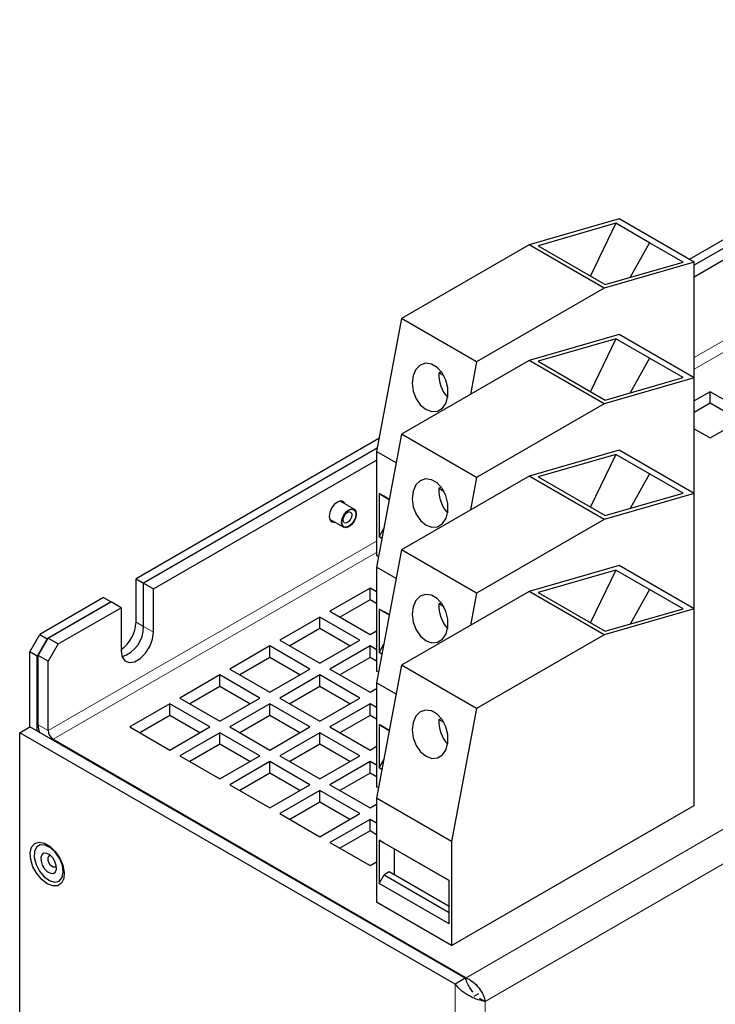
# Model space of a CAD drawing. Header units: millimetres. Extents: x 5 to 418, y 2 to 292.
# Tile 12 of 15: x 265 to 291, y 151 to 188. Entities that reach past the tile are written whole.
import ezdxf

# ---------------------------------------------------------------- set-up
doc = ezdxf.new("R2010")
doc.units = ezdxf.units.MM

msp = doc.modelspace()

# ---------------------------------------------------------------- linework, layer by layer
at = {"color": 7, "linetype": 'Continuous', "lineweight": 25}
for p, q in [((305.6966, 188.4616), (290.056, 179.4325)), ((305.9795, 188.2983), (290.244, 179.2144)), ((290.244, 178.779), (306.3566, 188.0806)), ((287.4156, 180.9568), (284.0214, 179.9773)), ((287.292, 180.7905), (284.3651, 179.9458)), ((287.292, 180.7905), (286.3283, 178.8125)), ((288.5554, 180.0612), (287.292, 180.7905)), ((290.244, 179.324), (287.4156, 180.9568)), ((284.0214, 179.9773), (279.2131, 177.2015)), ((286.8499, 178.3444), (284.0214, 179.9773)), ((284.3651, 179.9458), (286.8918, 178.4872)), ((288.5554, 180.0612), (287.823, 178.7559)), ((289.8187, 179.3319), (288.5554, 180.0612)), ((290.244, 179.324), (286.8499, 178.3444)), ((286.8918, 178.4872), (289.8187, 179.3319)), ((290.244, 174.9698), (290.244, 179.324)), ((286.8499, 178.3444), (282.0415, 175.5687)), ((279.2131, 177.2015), (278.2703, 172.1934)), ((282.0415, 175.5687), (279.2131, 177.2015)), ((287.4156, 176.6026), (284.0214, 175.6231)), ((290.244, 174.9698), (287.4156, 176.6026)), ((287.292, 176.4363), (284.3651, 175.5916)), ((287.292, 176.4363), (286.3283, 174.4583)), ((288.5554, 175.707), (287.292, 176.4363)), ((284.0214, 175.6231), (279.2131, 172.8473)), ((282.0415, 175.5687), (281.8116, 174.3474)), ((286.8499, 173.9903), (284.0214, 175.6231)), ((284.3651, 175.5916), (286.8918, 174.133)), ((288.5554, 175.707), (287.823, 174.4017)), ((289.8187, 174.9777), (288.5554, 175.707)), ((280.7187, 175.1892), (280.6242, 175.1613)), ((280.6242, 175.1613), (280.8043, 175.0574)), ((290.244, 174.9698), (286.8499, 173.9903)), ((286.8918, 174.133), (289.8187, 174.9777)), ((290.244, 170.6156), (290.244, 174.9698)), ((290.8474, 174.4461), (290.244, 174.0978)), ((292.3559, 173.5753), (290.8474, 174.4461)), ((290.8474, 174.0106), (290.8474, 174.4461)), ((286.8499, 173.9903), (282.0415, 171.2145)), ((290.8474, 174.0106), (290.244, 173.6623)), ((291.9787, 173.3575), (290.8474, 174.0106)), ((290.8474, 172.7044), (292.3559, 173.5753)), ((290.244, 173.0528), (290.8474, 172.7044)), ((278.3623, 172.6818), (269.2099, 167.3983)), ((279.2131, 172.8473), (278.2703, 167.8393)), ((282.0415, 171.2145), (279.2131, 172.8473)), ((278.2933, 172.3154), (269.4928, 167.235)), ((279.0097, 171.7666), (278.2703, 172.1934)), ((278.2703, 172.1934), (278.2703, 168.274)), ((287.4156, 172.2484), (284.0214, 171.2689)), ((290.244, 170.6156), (287.4156, 172.2484)), ((269.8699, 167.0173), (278.2703, 171.8668)), ((287.292, 172.0822), (284.3651, 171.2375)), ((287.292, 172.0822), (286.3283, 170.1041)), ((288.5554, 171.3528), (287.292, 172.0822)), ((284.0214, 171.2689), (279.2131, 168.4931)), ((282.0415, 171.2145), (281.8116, 169.9932)), ((286.8499, 169.6361), (284.0214, 171.2689)), ((284.3651, 171.2375), (286.8918, 169.7788)), ((288.5554, 171.3528), (287.823, 170.0475)), ((289.8187, 170.6235), (288.5554, 171.3528)), ((280.7187, 170.8351), (280.6242, 170.8071)), ((280.6242, 170.8071), (280.8043, 170.7032)), ((277.4277, 170.0205), (276.8976, 170.3266)), ((278.3646, 170.6148), (278.7509, 170.3918)), ((278.3646, 170.6148), (278.3646, 168.9817)), ((278.5532, 170.5059), (278.3646, 170.6148)), ((278.7508, 170.3918), (278.5532, 170.5059)), ((290.244, 170.6156), (286.8499, 169.6361)), ((286.8918, 169.7788), (289.8187, 170.6235)), ((290.244, 166.2614), (290.244, 170.6156)), ((276.5043, 169.6453), (277.0344, 169.3392)), ((286.8499, 169.6361), (282.0415, 166.8603)), ((278.3646, 168.9817), (278.5438, 169.2922)), ((278.4735, 168.9188), (278.3646, 168.9817)), ((279.2131, 168.4931), (278.2703, 163.4851)), ((282.0415, 166.8603), (279.2131, 168.4931)), ((278.3441, 168.2314), (278.2703, 168.274)), ((279.0097, 167.4124), (278.2703, 167.8393)), ((278.2703, 167.8393), (278.2703, 163.9199)), ((287.4156, 167.8943), (284.0214, 166.9147)), ((287.292, 167.728), (284.3651, 166.8833)), ((287.292, 167.728), (286.3283, 165.75)), ((288.5554, 166.9987), (287.292, 167.728)), ((290.244, 166.2614), (287.4156, 167.8943)), ((269.2099, 167.3983), (269.4928, 167.235)), ((269.2099, 165.7652), (269.2099, 167.3983)), ((269.4928, 165.6019), (269.4928, 167.235)), ((269.4928, 167.235), (269.8699, 167.0173)), ((269.8699, 165.3842), (269.8699, 167.0173)), ((278.0252, 167.044), (276.5167, 166.1732)), ((278.2703, 166.9025), (278.0252, 167.044)), ((278.0252, 166.6085), (278.0252, 167.044)), ((288.5554, 166.9987), (287.823, 165.6934)), ((289.8187, 166.2693), (288.5554, 166.9987)), ((267.9843, 166.6907), (265.5801, 165.3028)), ((267.9843, 166.6907), (268.2671, 166.5275)), ((278.0252, 166.6085), (276.8939, 165.9554)), ((278.2703, 166.467), (278.0252, 166.6085)), ((284.0214, 166.9147), (279.2131, 164.1389)), ((282.0415, 166.8603), (281.8116, 165.639)), ((286.8499, 165.2819), (284.0214, 166.9147)), ((284.3651, 166.8833), (286.8918, 165.4246)), ((268.2671, 166.5275), (265.8629, 165.1396)), ((265.9007, 165.1613), (268.2671, 166.5275)), ((266.2778, 164.9436), (268.6442, 166.3098)), ((268.6442, 166.3098), (268.2671, 166.5275)), ((268.6442, 166.3098), (268.6442, 164.6767)), ((278.3646, 166.2606), (278.7509, 166.0376)), ((278.3646, 166.2606), (278.3646, 164.6275)), ((278.5532, 166.1517), (278.3646, 166.2606)), ((280.7187, 166.4809), (280.6242, 166.453)), ((280.6242, 166.453), (280.8043, 166.349)), ((290.244, 166.2614), (286.8499, 165.2819)), ((286.8918, 165.4246), (289.8187, 166.2693)), ((290.244, 158.8581), (290.244, 166.2614)), ((276.1396, 165.9554), (274.6311, 165.0846)), ((277.6481, 165.0846), (276.1396, 165.9554)), ((276.1396, 165.52), (276.1396, 165.9554)), ((276.5167, 166.1732), (278.0252, 165.3023)), ((278.7508, 166.0376), (278.5532, 166.1517)), ((276.1396, 165.52), (275.0083, 164.8669)), ((277.2709, 164.8669), (276.1396, 165.52)), ((278.0252, 165.3023), (278.2703, 165.4438)), ((265.203, 164.6497), (265.5801, 165.3028)), ((265.8629, 165.1396), (265.4858, 164.4864)), ((265.5235, 164.5081), (265.9007, 165.1613)), ((265.5801, 165.3028), (265.8629, 165.1396)), ((265.9007, 165.1613), (266.2778, 164.9436)), ((274.6311, 165.0846), (276.1396, 164.2138)), ((276.1396, 164.2138), (277.6481, 165.0846)), ((286.8499, 165.2819), (282.0415, 162.5061)), ((266.2778, 164.9436), (265.9007, 164.2904)), ((274.2539, 164.8669), (272.7455, 163.9961)), ((275.7624, 163.9961), (274.2539, 164.8669)), ((274.2539, 164.4314), (274.2539, 164.8669)), ((278.0252, 164.8669), (276.5167, 163.9961)), ((278.2703, 164.7254), (278.0252, 164.8669)), ((278.0252, 164.4314), (278.0252, 164.8669)), ((278.3646, 164.6275), (278.5438, 164.938)), ((265.4858, 164.4864), (265.203, 164.6497)), ((265.203, 161.819), (265.203, 164.6497)), ((265.4858, 161.6557), (265.4858, 164.4864)), ((265.9007, 164.2904), (265.5235, 164.5081)), ((265.5235, 161.8952), (265.5235, 164.5081)), ((274.2539, 164.4314), (273.1226, 163.7783)), ((275.3853, 163.7783), (274.2539, 164.4314)), ((278.0252, 164.4314), (276.8939, 163.7783)), ((278.2703, 164.2899), (278.0252, 164.4314)), ((278.4735, 164.5646), (278.3646, 164.6275)), ((265.9007, 161.6775), (265.9007, 164.2904)), ((272.7455, 163.9961), (274.2539, 163.1252)), ((274.2539, 163.1252), (275.7624, 163.9961)), ((276.5167, 163.9961), (278.0252, 163.1252)), ((279.2131, 164.1389), (278.2703, 159.1309)), ((282.0415, 162.5061), (279.2131, 164.1389)), ((272.3683, 163.7784), (270.8598, 162.9075)), ((273.8768, 162.9075), (272.3683, 163.7784)), ((272.3683, 163.3429), (272.3683, 163.7784)), ((276.1396, 163.7784), (274.6311, 162.9075)), ((277.6481, 162.9075), (276.1396, 163.7784)), ((276.1396, 163.3429), (276.1396, 163.7784)), ((278.3441, 163.8772), (278.2703, 163.9199)), ((272.3683, 163.3429), (271.237, 162.6898)), ((273.4996, 162.6898), (272.3683, 163.3429)), ((276.1396, 163.3429), (275.0083, 162.6898)), ((277.2709, 162.6898), (276.1396, 163.3429)), ((278.0252, 163.1252), (278.2703, 163.2667)), ((279.0097, 163.0583), (278.2703, 163.4851)), ((278.2703, 163.4851), (278.2703, 159.5657)), ((270.8598, 162.9075), (272.3683, 162.0367)), ((272.3683, 162.0367), (273.8768, 162.9075)), ((274.6311, 162.9075), (276.1396, 162.0367)), ((276.1396, 162.0367), (277.6481, 162.9075)), ((270.4827, 162.6898), (268.9742, 161.819)), ((271.9912, 161.819), (270.4827, 162.6898)), ((270.4827, 162.2543), (270.4827, 162.6898)), ((274.2539, 162.6898), (272.7455, 161.819)), ((275.7624, 161.819), (274.2539, 162.6898)), ((274.2539, 162.2543), (274.2539, 162.6898)), ((278.0252, 162.6898), (276.5167, 161.819)), ((278.2703, 162.5483), (278.0252, 162.6898)), ((278.0252, 162.2543), (278.0252, 162.6898)), ((282.0415, 162.5061), (281.0987, 157.4981)), ((270.4827, 162.2543), (269.3514, 161.6012)), ((271.614, 161.6012), (270.4827, 162.2543)), ((274.2539, 162.2543), (273.1226, 161.6012)), ((275.3853, 161.6012), (274.2539, 162.2543)), ((278.0252, 162.2543), (276.8939, 161.6012)), ((278.2703, 162.1128), (278.0252, 162.2543)), ((280.7187, 162.1267), (280.6242, 162.0988)), ((280.6242, 162.0988), (280.8043, 161.9949)), ((264.8259, 161.6013), (265.203, 161.819)), ((281.6079, 152.3486), (265.203, 161.819)), ((268.9742, 161.819), (270.4827, 160.9481)), ((270.4827, 160.9481), (271.9912, 161.819)), ((272.7455, 161.819), (274.2539, 160.9481)), ((274.2539, 160.9481), (275.7624, 161.819)), ((276.5167, 161.819), (278.0252, 160.9481)), ((278.3646, 161.9065), (278.7509, 161.6835)), ((278.3646, 161.9065), (278.3646, 160.2734)), ((278.5532, 161.7976), (278.3646, 161.9065)), ((278.7508, 161.6834), (278.5532, 161.7976)), ((264.8259, 78.8585), (264.8259, 161.6013)), ((281.2307, 152.1309), (264.8259, 161.6013)), ((272.3683, 161.6013), (270.8598, 160.7304)), ((273.8768, 160.7304), (272.3683, 161.6013)), ((272.3683, 161.1658), (272.3683, 161.6013)), ((276.1396, 161.6013), (274.6311, 160.7304)), ((277.6481, 160.7304), (276.1396, 161.6013)), ((276.1396, 161.1658), (276.1396, 161.6013)), ((266.0892, 161.3509), (281.6456, 152.3704)), ((272.3683, 161.1658), (271.237, 160.5127)), ((273.4996, 160.5127), (272.3683, 161.1658)), ((276.1396, 161.1658), (275.0083, 160.5127)), ((277.2709, 160.5127), (276.1396, 161.1658)), ((278.0252, 160.9481), (278.2703, 161.0897)), ((270.8598, 160.7304), (272.3683, 159.8596)), ((272.3683, 159.8596), (273.8768, 160.7304)), ((274.6311, 160.7304), (276.1396, 159.8596)), ((276.1396, 159.8596), (277.6481, 160.7304)), ((274.2539, 160.5127), (272.7455, 159.6419)), ((275.7624, 159.6419), (274.2539, 160.5127)), ((274.2539, 160.0772), (274.2539, 160.5127)), ((278.0252, 160.5127), (276.5167, 159.6419)), ((278.2703, 160.3712), (278.0252, 160.5127)), ((278.0252, 160.0772), (278.0252, 160.5127)), ((278.3646, 160.2734), (278.5438, 160.5838)), ((278.4735, 160.2105), (278.3646, 160.2734)), ((274.2539, 160.0772), (273.1226, 159.4241)), ((275.3853, 159.4241), (274.2539, 160.0772)), ((278.0252, 160.0772), (276.8939, 159.4241)), ((278.2703, 159.9357), (278.0252, 160.0772)), ((272.7455, 159.6419), (274.2539, 158.7711)), ((274.2539, 158.7711), (275.7624, 159.6419)), ((276.5167, 159.6419), (278.0252, 158.7711)), ((278.3441, 159.5231), (278.2703, 159.5657)), ((276.1396, 159.4242), (274.6311, 158.5533)), ((277.6481, 158.5533), (276.1396, 159.4242)), ((276.1396, 158.9887), (276.1396, 159.4242)), ((276.1396, 158.9887), (275.0083, 158.3356)), ((277.2709, 158.3356), (276.1396, 158.9887)), ((278.0252, 158.7711), (278.2703, 158.9126)), ((281.0987, 157.4981), (278.2703, 159.1309)), ((278.2703, 159.1309), (278.2703, 155.2115)), ((281.0987, 153.5787), (290.244, 158.8581)), ((274.6311, 158.5533), (276.1396, 157.6825)), ((276.1396, 157.6825), (277.6481, 158.5533)), ((278.0252, 158.3356), (276.5167, 157.4648)), ((278.2703, 158.1941), (278.0252, 158.3356)), ((278.0252, 157.9001), (278.0252, 158.3356)), ((278.0252, 157.9001), (276.8939, 157.2471)), ((278.2703, 157.7586), (278.0252, 157.9001)), ((276.5167, 157.4648), (278.0252, 156.594)), ((278.3646, 157.5523), (281.0045, 156.0283)), ((278.3646, 157.5523), (278.3646, 155.9192)), ((278.5532, 157.4434), (278.3646, 157.5523)), ((281.0045, 156.0283), (278.5532, 157.4434)), ((281.0987, 157.4981), (281.0987, 153.5787)), ((278.9303, 157.2257), (278.9303, 156.2458)), ((278.0252, 156.594), (278.2703, 156.7355)), ((278.3646, 155.9192), (278.5532, 156.2458)), ((278.7417, 156.3546), (278.5532, 156.2458)), ((278.5532, 156.2458), (281.0045, 154.8307)), ((281.0045, 155.0484), (278.7417, 156.3546)), ((281.0045, 154.3952), (278.3646, 155.9192)), ((281.0045, 154.3952), (281.0045, 156.0283)), ((281.0987, 153.5787), (278.2703, 155.2115)), ((281.6079, 152.3486), (281.2307, 152.1309)), ((281.6456, 152.2743), (281.6456, 152.3704)), ((281.9558, 151.6786), (282.129, 151.7786)), ((282.1571, 151.596), (282.3621, 151.4777))]:
    msp.add_line(p, q, dxfattribs=at)
at = {"color": 7, "linetype": 'Continuous', "lineweight": 18}
for p, q in [((310.3258, 187.3236), (290.244, 175.7306)), ((310.5144, 186.997), (290.244, 175.2952)), ((326.0707, 178.0165), (281.6456, 152.3704)), ((326.4856, 176.9496), (282.3621, 151.4777)), ((278.2703, 168.8184), (265.9007, 161.6775)), ((278.2703, 168.3829), (266.0892, 161.3509)), ((269.2099, 165.7652), (269.4928, 165.6019)), ((269.8699, 165.3842), (269.4928, 165.6019)), ((265.9007, 161.6775), (265.5235, 161.8952)), ((266.0892, 161.3509), (266.0892, 161.3074)), ((281.2307, 69.3881), (281.2307, 152.1309)), ((282.3621, 70.0414), (282.3621, 151.4777))]:
    msp.add_line(p, q, dxfattribs=at)
at = {"color": 7, "linetype": 'Continuous', "lineweight": 25, "flags": 128}
for points in [[(280.1358, 173.7744), (280.3586, 173.6957), (280.5742, 173.7155), (280.7592, 173.8317), (280.8936, 174.0318), (280.9629, 174.2939), (280.9594, 174.5898), (280.8837, 174.8873), (280.7439, 175.1543), (280.5551, 175.3617), (280.3379, 175.4871), (280.1157, 175.5169), (279.9126, 175.4479), (279.7507, 175.2876), (279.6474, 175.0533), (279.6141, 174.7704), (279.6542, 174.4697), (279.7635, 174.1835), (279.93, 173.9431), (280.1358, 173.7744)], [(280.1358, 169.4202), (280.3586, 169.3415), (280.5742, 169.3613), (280.7592, 169.4776), (280.8936, 169.6776), (280.9629, 169.9398), (280.9594, 170.2356), (280.8837, 170.5332), (280.7439, 170.8001), (280.5551, 171.0075), (280.3379, 171.1329), (280.1157, 171.1628), (279.9126, 171.0938), (279.7507, 170.9334), (279.6474, 170.6991), (279.6141, 170.4163), (279.6542, 170.1155), (279.7635, 169.8293), (279.93, 169.5889), (280.1358, 169.4202)], [(276.7995, 170.2883), (276.6805, 170.1922), (276.5795, 170.056), (276.5121, 169.9005), (276.4884, 169.7494), (276.5121, 169.6256), (276.5795, 169.5479), (276.6805, 169.5283), (276.7015, 169.5314)], [(277.0948, 170.2127), (277.087, 170.2324), (277.0195, 170.31), (276.9186, 170.3296), (276.7995, 170.2883)], [(277.3392, 170.0382), (277.429, 170.0197), (277.4887, 169.9496), (277.5092, 169.8383), (277.4873, 169.7029), (277.4265, 169.5641), (277.3358, 169.4428), (277.2293, 169.3576), (277.123, 169.3215), (277.0331, 169.34), (276.9734, 169.4101), (276.953, 169.5214), (276.9748, 169.6568), (277.0357, 169.7956), (277.1263, 169.9169), (277.2329, 170.0021), (277.3392, 170.0382)], [(277.3333, 170.0187), (277.4182, 170.0012), (277.4747, 169.9349), (277.4941, 169.8297), (277.4734, 169.7017), (277.4158, 169.5704), (277.3301, 169.4557), (277.2294, 169.3752), (277.1289, 169.3411), (277.0439, 169.3585), (276.9875, 169.4248), (276.9681, 169.53), (276.9888, 169.658), (277.0464, 169.7893), (277.132, 169.904), (277.2328, 169.9845), (277.3333, 170.0187)], [(277.2387, 169.9251), (277.2919, 169.9141), (277.3274, 169.8725), (277.3395, 169.8065), (277.3265, 169.7262), (277.2904, 169.6438), (277.2367, 169.5719), (277.1734, 169.5214), (277.1104, 169.4999), (277.0571, 169.5109), (277.0217, 169.5525), (277.0095, 169.6185), (277.0225, 169.6988), (277.0586, 169.7812), (277.1124, 169.8531), (277.1756, 169.9037), (277.2387, 169.9251)], [(280.1358, 165.066), (280.3586, 164.9873), (280.5742, 165.0072), (280.7592, 165.1234), (280.8936, 165.3234), (280.9629, 165.5856), (280.9594, 165.8815), (280.8837, 166.179), (280.7439, 166.4459), (280.5551, 166.6533), (280.3379, 166.7787), (280.1157, 166.8086), (279.9126, 166.7396), (279.7507, 166.5793), (279.6474, 166.345), (279.6141, 166.0621), (279.6542, 165.7613), (279.7635, 165.4752), (279.93, 165.2347), (280.1358, 165.066)], [(268.6442, 164.6767), (268.6812, 164.456), (268.7876, 164.3046), (268.9506, 164.2407), (269.1506, 164.2721), (269.3635, 164.395), (269.5635, 164.5945), (269.7265, 164.8466), (269.8329, 165.1209), (269.8699, 165.3842)], [(280.1358, 160.7118), (280.3586, 160.6331), (280.5742, 160.653), (280.7592, 160.7692), (280.8936, 160.9693), (280.9629, 161.2314), (280.9594, 161.5273), (280.8837, 161.8248), (280.7439, 162.0917), (280.5551, 162.2991), (280.3379, 162.4246), (280.1157, 162.4544), (279.9126, 162.3854), (279.7507, 162.2251), (279.6474, 161.9908), (279.6141, 161.7079), (279.6542, 161.4071), (279.7635, 161.121), (279.93, 160.8805), (280.1358, 160.7118)], [(265.8629, 155.9074), (265.6548, 156.0676), (265.4692, 156.2908), (265.3262, 156.5526), (265.2415, 156.8247), (265.224, 157.0777), (265.2758, 157.284), (265.3913, 157.4214), (265.5578, 157.4749), (265.7574, 157.4388), (265.9685, 157.317), (266.1681, 157.1226), (266.3346, 156.8768), (266.4501, 156.6061), (266.5019, 156.34), (266.4844, 156.1072), (266.3997, 155.9329), (266.2567, 155.8361), (266.0711, 155.8273), (265.8629, 155.9074)], [(265.7839, 157.3685), (265.6014, 157.3769), (265.4615, 157.291), (265.3832, 157.1225), (265.377, 156.8941), (265.4438, 156.6367), (265.5746, 156.385), (265.7517, 156.173), (265.9511, 156.0294), (266.146, 155.9735), (266.31, 156.0129), (266.421, 156.1423), (266.464, 156.3442), (266.4331, 156.5913), (266.3326, 156.8503), (266.176, 157.0861), (265.9845, 157.267), (265.7839, 157.3685)], [(265.8449, 157.0535), (265.7402, 157.0566), (265.6625, 157.0023), (265.6236, 156.8987), (265.6294, 156.7617), (265.679, 156.6121), (265.765, 156.4727), (265.8741, 156.3648), (265.9898, 156.3047), (266.0945, 156.3016), (266.1723, 156.356), (266.2112, 156.4595), (266.2054, 156.5965), (266.1557, 156.7461), (266.0698, 156.8855), (265.9606, 156.9934), (265.8449, 157.0535)], [(265.9933, 156.9669), (265.9509, 156.965), (265.9078, 156.9348), (265.8861, 156.8773), (265.8894, 156.8012), (265.917, 156.7181), (265.9647, 156.6407), (266.0253, 156.5807), (266.0896, 156.5473), (266.1478, 156.5456), (266.191, 156.5758), (266.2045, 156.6009)]]:
    msp.add_lwpolyline(points, dxfattribs=at)
at = {"color": 7, "linetype": 'Continuous', "lineweight": 25}
for centre, radius, start, end in [((281.8784, 175.0752), 1.2571, 176.07174, 222.55567), ((281.8784, 170.721), 1.2571, 176.07174, 222.55567), ((281.8784, 166.3668), 1.2571, 176.07174, 222.55567), ((267.8855, 165.82), 1.3255, 304.91621, 357.63187), ((268.3092, 165.5881), 1.1837, 288.17432, 0.66841), ((281.8784, 162.0127), 1.2571, 176.07174, 222.55567), ((266.54, 161.9134), 1.0166, 181.02671, 197.56247), ((266.31, 161.6961), 0.4098, 182.60548, 237.39452)]:
    msp.add_arc(centre, radius, start, end, dxfattribs=at)
msp.add_open_spline([(282.3621, 151.4777), (282.2795, 151.4943), (282.1142, 151.5274), (281.7964, 151.6582), (281.4786, 151.854), (281.3134, 152.0386), (281.2307, 152.1309)], degree=3, dxfattribs=at)
for points, knots in [([(281.8973, 151.8262), (281.8637, 151.8737), (281.7672, 152.0097), (281.6707, 152.215), (281.6079, 152.3486)], [0, 0, 0, 0, 0.3486425, 1, 1, 1, 1]), ([(281.6456, 152.3704), (281.72, 152.3327), (281.8699, 152.2567), (282.0737, 152.0625), (282.2353, 151.8378), (282.3292, 151.6329), (282.3531, 151.5202), (282.3621, 151.4777)], [0, 0, 0, 0, 0.2148816, 0.4326573, 0.6504335, 0.8682097, 1, 1, 1, 1])]:
    msp.add_open_spline(points, degree=3, knots=knots, dxfattribs=at)

doc.saveas('drawing.dxf')
